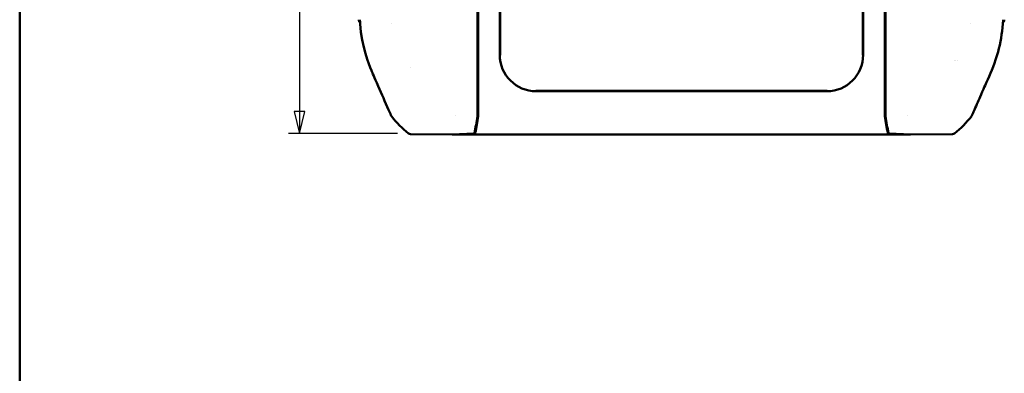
# Model space of a CAD drawing. Header units: millimetres. Extents: x 15 to 430, y 13 to 300.
# Tile 2 of 16: x 15 to 151, y 156 to 205. Entities that reach past the tile are written whole.
import ezdxf

# ---------------------------------------------------------------- set-up
doc = ezdxf.new("R2010")
doc.units = ezdxf.units.MM
doc.header["$LTSCALE"] = 1.5
for name, color, linetype, lineweight in [('Border (ISO)', 7, 'Continuous', 50), ('Dimension (ISO)', 7, 'Continuous', 25), ('Visible (ISO)', 7, 'Continuous', 50)]:
    doc.layers.add(name, color=color, linetype=linetype, lineweight=lineweight)
doc.styles.add('Note Text (ISO)', font='tahoma.ttf')
doc.dimstyles.new('Default (ISO)', dxfattribs={"dimscale": 1.5, "dimtxt": 2.2, "dimasz": 2, "dimexe": 1, "dimexo": 1, "dimgap": 0.762, "dimtad": 1, "dimdec": 1, "dimtxsty": 'Note Text (ISO)', "dimblk": 'Filled-1', "dimcen": 0.09, "dimdle": 10, "dimclrd": 256, "dimclre": 256, "dimclrt": 256, "dimadec": 0, "dimazin": 0, "dimtfac": 0.863636, "dimtdec": 0, "dimtmove": 0, "dimatfit": 3, "dimfxl": 0, "dimtolj": 1, "dimlwd": -1, "dimlwe": -1, "dimarcsym": 0})

# ---------------------------------------------------------------- blocks, each defined once
blk = doc.blocks.new('Borders Border')
at = {"layer": 'Border (ISO)'}
blk.add_line((10, 10), (10, 200), dxfattribs=at)
blk = doc.blocks.new('Filled-1')
at = {"color": 0}
for p, q in [((0, 0), (-1, 0.25)), ((-1, 0.25), (-1, -0.25)), ((-1, 0), (0, 0)), ((-1, -0.25), (0, 0))]:
    blk.add_line(p, q, dxfattribs=at)
at = {"color": 0, "flags": 128}
blk.add_lwpolyline([(-1, -0.25), (0, 0), (-1, 0.25), (-1, -0.25)], dxfattribs=at)
at = {"color": 0}
blk.add_solid([(-1, -0.25), (0, 0), (-1, 0.25), (-1, -0.25)], dxfattribs=at)
blk = doc.blocks.new('*D7')
at = {"layer": 'Defpoints', "color": 0, "transparency": 16777216}
for p in [(68.87, 269.12), (53.55, 189.33), (68.55, 189.33)]:
    blk.add_point(p, dxfattribs=at)
at = {"layer": 'Dimension (ISO)', "transparency": 16777216}
for p, q in [((67.37, 269.12), (52.05, 269.12)), ((53.55, 266.12), (53.55, 192.33)), ((67.05, 189.33), (52.05, 189.33))]:
    blk.add_line(p, q, dxfattribs=at)
at = {"layer": 'Dimension (ISO)', "transparency": 16777216, "xscale": 3, "yscale": 3, "zscale": 3}
for p, rotation in [((53.55, 269.12), 90), ((53.55, 189.33), 270)]:
    blk.add_blockref('Filled-1', p, dxfattribs=dict(at, rotation=rotation))
at = {"layer": 'Dimension (ISO)', "transparency": 16777216, "insert": (48.96, 226.92), "char_height": 3.3, "attachment_point": 1, "rotation": 90, "style": 'Note Text (ISO)'}
blk.add_mtext('\\A1;80', dxfattribs=at)

msp = doc.modelspace()

# ---------------------------------------------------------------- linework, layer by layer
at = {"layer": 'Visible (ISO)'}
for p, q in [((81.17, 200.13), (81.17, 258.2)), ((81.19, 258.25), (81.19, 200.09)), ((131.19, 200.09), (131.19, 258.25)), ((131.22, 258.2), (131.22, 200.13)), ((78.09, 225.44), (78.09, 193.24)), ((78.19, 225.47), (78.19, 192.54)), ((134.19, 192.54), (134.19, 225.47)), ((134.29, 193.24), (134.29, 225.44)), ((66.3, 204.42), (66.3, 204.42)), ((66.3, 204.42), (66.3, 204.42)), ((78.17, 204.01), (78.17, 202.02)), ((134.21, 202.02), (134.21, 204.01)), ((146.07, 204.42), (146.07, 204.42)), ((146.07, 204.42), (146.07, 204.42)), ((68.79, 198.38), (68.79, 198.38)), ((143.78, 199.35), (143.78, 199.35)), ((143.99, 199.35), (143.99, 199.35)), ((144.2, 199.35), (144.2, 199.35)), ((86.11, 195.17), (126.27, 195.17)), ((126.22, 195.14), (86.16, 195.14)), ((78.09, 193.24), (78.09, 192.01)), ((134.29, 192.01), (134.29, 193.24)), ((75.04, 191.83), (75.04, 191.83)), ((78.09, 192.64), (78.19, 192.54)), ((78.09, 192.54), (78.19, 192.54)), ((78.19, 192.54), (78.19, 192.01)), ((134.29, 192.64), (134.19, 192.54)), ((134.19, 192.54), (134.29, 192.54)), ((134.19, 192.01), (134.19, 192.54)), ((137.34, 191.83), (137.34, 191.83)), ((68.87, 189.22), (74.58, 189.17)), ((74.58, 189.17), (77.62, 189.32)), ((77.72, 189.32), (74.66, 189.17)), ((137.72, 189.17), (74.66, 189.17)), ((74.66, 189.17), (74.66, 189.17)), ((137.72, 189.17), (134.66, 189.32)), ((134.76, 189.32), (137.8, 189.17)), ((137.72, 189.17), (137.72, 189.17)), ((137.8, 189.17), (143.52, 189.22))]:
    msp.add_line(p, q, dxfattribs=at)
for centre, start, end in [((78.02, 200.97), 218.4547, 230.8779), ((134.36, 200.96), 309.123, 321.7631)]:
    msp.add_arc(centre, 15, start, end, dxfattribs=at)
for centre, major_axis, ratio, start_param, end_param in [((77.87, 204.01), (0.095, -0.285), 0.999619, 0.514706, 1.248992), ((134.51, 204.01), (-0.095, -0.285), 0.999619, 5.034193, 5.768479), ((77.87, 202.02), (0.212, 0.212), 0.999924, 5.497825, 6.232111), ((134.51, 202.02), (-0.212, 0.212), 0.999924, 0.051074, 0.78536), ((86.17, 200.15), (-3.55, -3.55), 0.997265, 5.499157, 7.067214), ((126.21, 200.15), (3.55, -3.55), 0.997265, 5.499157, 7.067214), ((76, 201.07), (0, -15), 0.176327, 0.681946, 0.89591), ((76.11, 201.07), (0, -15), 0.176327, 0.682883, 0.89664), ((78, 192.01), (0, 0.5), 0.17632, 4.037485, 4.710825), ((78.1, 192.01), (0, -0.5), 0.176327, 0.89664, 1.570796), ((134.28, 192.01), (0, 0.5), 0.176327, 1.570796, 2.244953), ((136.28, 201.07), (0, 15), 0.176327, 2.244953, 2.458709), ((134.38, 192.01), (0, -0.5), 0.17632, 4.713953, 5.387263), ((136.38, 201.07), (0, -15), 0.176327, 5.387245, 5.601216), ((145.69, 191.94), (0.354, -0.354), 0.999924, 0.617879, 0.618975), ((68.87, 189.72), (-0.326, -0.379), 0.99991, 0.026494, 0.700667), ((77.62, 189.82), (0, 0.5), 0.17632, 3.15027, 3.823521), ((77.72, 189.82), (0, -0.5), 0.176327, 0.008727, 0.682883), ((134.66, 189.82), (0, 0.5), 0.176327, 2.458709, 3.132866), ((134.76, 189.82), (0, -0.5), 0.17632, 5.601234, 6.274508), ((143.51, 189.72), (0.326, -0.379), 0.99991, 5.582518, 6.256707)]:
    msp.add_ellipse(centre, major_axis=major_axis, ratio=ratio, start_param=start_param, end_param=end_param, dxfattribs=at)
for points, knots in [([(61.9, 204.61), (61.88, 204.62), (61.86, 204.64), (61.81, 204.69), (61.78, 204.74), (61.73, 204.83), (61.72, 204.88), (61.71, 204.95), (61.71, 204.97), (61.71, 204.98)], [0.06833617, 0.06833617, 0.06833617, 0.06833617, 0.07521954, 0.07521954, 0.09093656, 0.09093656, 0.10690387, 0.10690387, 0.11127332, 0.11127332, 0.11127332, 0.11127332]), ([(61.88, 204.97), (61.88, 204.88), (61.89, 204.79), (61.9, 204.6), (61.9, 204.51), (61.91, 204.42)], [0.000001, 0.000001, 0.000001, 0.000001, 0.02790754, 0.02790754, 0.05581088, 0.05581088, 0.05581088, 0.05581088]), ([(150.47, 204.42), (150.48, 204.51), (150.49, 204.6), (150.5, 204.79), (150.5, 204.88), (150.51, 204.97)], [-0.05580806, -0.05580806, -0.05580806, -0.05580806, -0.02790977, -0.02790977, -0.000001, -0.000001, -0.000001, -0.000001]), ([(150.67, 204.98), (150.67, 204.93), (150.66, 204.88), (150.63, 204.78), (150.6, 204.73), (150.55, 204.67), (150.54, 204.66), (150.51, 204.63), (150.5, 204.62), (150.49, 204.61)], [0.00005204, 0.00005204, 0.00005204, 0.00005204, 0.01542492, 0.01542492, 0.03120887, 0.03120887, 0.03820939, 0.03820939, 0.04301225, 0.04301225, 0.04301225, 0.04301225]), ([(61.91, 204.42), (62.14, 201.25), (63.1, 198.86), (63.61, 197.63), (63.85, 197.1), (64.87, 194.75), (65.35, 193.66), (65.83, 192.58)], [0.000001, 0.000001, 0.000001, 0.000001, 0.951942, 0.951942, 1.330705, 1.330705, 1.659496, 1.659496, 1.659496, 1.659496]), ([(146.55, 192.58), (146.71, 192.92), (146.86, 193.27), (147.16, 193.95), (147.3, 194.28), (147.97, 195.81), (148.15, 196.22), (148.89, 197.9), (149.39, 199.01), (150.14, 201.79), (150.37, 203.08), (150.47, 204.42)], [0.000001, 0.000001, 0.000001, 0.000001, 0.114602, 0.114602, 0.222666, 0.222666, 0.547212, 0.547212, 1.254853, 1.254853, 1.809654, 1.809654, 1.809654, 1.809654]), ([(65.83, 192.58), (65.88, 192.46), (65.94, 192.32), (66.05, 192.08), (66.1, 191.96), (66.15, 191.84)], [0.000001, 0.000001, 0.000001, 0.000001, 0.03938833, 0.03938833, 0.07610861, 0.07610861, 0.07610861, 0.07610861]), ([(66.15, 191.84), (66.16, 191.81), (66.18, 191.77), (66.22, 191.7), (66.25, 191.67), (66.27, 191.64)], [-0.02426914, -0.02426914, -0.02426914, -0.02426914, -0.01213465, -0.01213465, 0, 0, 0, 0]), ([(146.15, 191.68), (146.16, 191.7), (146.17, 191.72), (146.19, 191.76), (146.2, 191.78), (146.21, 191.8)], [0, 0, 0, 0, 0.00671453, 0.00671453, 0.01342904, 0.01342904, 0.01342904, 0.01342904]), ([(146.21, 191.8), (146.27, 191.92), (146.32, 192.05), (146.44, 192.31), (146.5, 192.45), (146.55, 192.58)], [-0.08051609, -0.08051609, -0.08051609, -0.08051609, -0.04134849, -0.04134849, -0.000001, -0.000001, -0.000001, -0.000001])]:
    msp.add_open_spline(points, degree=3, knots=knots, dxfattribs=at)

# ---------------------------------------------------------------- block references
at = {"xscale": 1.5, "yscale": 1.5, "zscale": 1.5}
msp.add_blockref('Borders Border', (0, 0), dxfattribs=at)

# ---------------------------------------------------------------- dimensions: what is measured, and where the dimension line sits
at = {"layer": 'Dimension (ISO)'}
dim = msp.add_linear_dim(base=(53.55, 189.33), p1=(68.87, 269.12), p2=(68.55, 189.33), angle=90, dimstyle='Default (ISO)', override={"dimgap": 0.762, "dimdec": 0, "dimtol": 0, "dimlim": 0, "dimtp": 0, "dimtm": 0, "dimtdec": 0, "dimtofl": 0, "dimatfit": 1}, dxfattribs=at)
dim.commit()
dim.dimension.update_dxf_attribs({"geometry": '*D7', "text_midpoint": (53.55, 229.22), "dimtype": 160})

doc.saveas('drawing.dxf')
